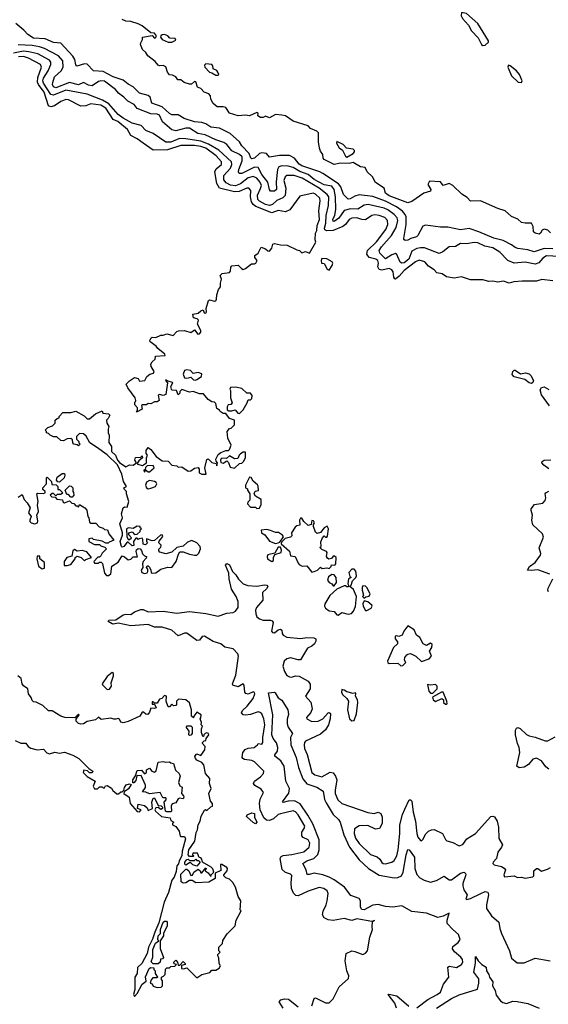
# Model space of a CAD drawing. Extents: x 2029662 to 2246637, y 225654 to 401419.
# Tile 196 of 256: x 2115315 to 2119550, y 314607 to 322494. Entities that reach past the tile are written whole.
import ezdxf

# ---------------------------------------------------------------- set-up
doc = ezdxf.new("R2010")
doc.units = 0

msp = doc.modelspace()

# ---------------------------------------------------------------- linework, layer by layer
at = {"layer": '0CON20XD'}
for points in [[(2119025, 322286.9), (2119045, 322290), (2119070, 322315), (2119071.2, 322325), (2118984.2, 322465), (2118895, 322543.8), (2118855, 322552.5), (2118852.7, 322525), (2118861.5, 322505), (2118910.3, 322450.3), (2118935, 322404.4), (2118988.4, 322348.4), (2119015.5, 322295), (2119025, 322286.9)], [(2117742.3, 321262.3), (2117720.6, 321275), (2117575, 321322.6), (2117555, 321337.5), (2117516.1, 321386.1), (2117475, 321405.8), (2117395, 321406.2), (2117315, 321393.1), (2117292, 321422), (2117255, 321428.3), (2117235, 321421.4), (2117195, 321385.9), (2117175, 321379.6), (2117165.3, 321385.3), (2117153.1, 321423.1), (2117094.2, 321485), (2117075, 321515.3), (2117001.9, 321581.9), (2116915, 321626.2), (2116845, 321632.2), (2116805, 321659.4), (2116775, 321669.5), (2116715, 321675.3), (2116632.1, 321702.1), (2116585, 321733.1), (2116535, 321732.9), (2116515, 321743.3), (2116455, 321795.7), (2116374.8, 321824.8), (2116359.2, 321875), (2116345, 321888.2), (2116275, 321905.6), (2116225, 321957.5), (2116185, 321976.9), (2116145, 322010), (2116065, 322036.4), (2115985, 322078.4), (2115905, 322085.6), (2115855, 322138.6), (2115835, 322141.4), (2115772.3, 322122.3), (2115765, 322132.5), (2115756.6, 322175), (2115741.1, 322201.1), (2115645.3, 322305.3), (2115585, 322311.3), (2115520, 322340), (2115425, 322345.8), (2115379.1, 322375), (2115349.2, 322409.2), (2115282.9, 322465)], [(2119566.6, 320786.6), (2119545, 320808.4), (2119515, 320817.2), (2119500.8, 320809.2), (2119487.1, 320785), (2119475, 320777.3), (2119443.4, 320783.4), (2119431.1, 320795), (2119428.8, 320838.8), (2119415, 320865.6), (2119363.5, 320863.5), (2119335, 320870), (2119305, 320895.5), (2119255, 320916.7), (2119205, 320963.1), (2119145, 320980.6), (2119005, 321043.5), (2118925, 321040.8), (2118900.2, 321070.2), (2118855.5, 321095.5), (2118784.2, 321165), (2118755, 321183.1), (2118707, 321167), (2118685, 321196), (2118598, 321202), (2118584.4, 321175), (2118608.8, 321135), (2118605, 321120), (2118552.5, 321105), (2118455, 321038.5), (2118425, 321027.8), (2118275, 321082.8), (2118246.4, 321105), (2118233.5, 321143.5), (2118165, 321190), (2118142, 321235), (2118098.8, 321275), (2118081.2, 321311.2), (2118045, 321316), (2117985, 321350), (2117953.6, 321343.6), (2117885, 321345.6), (2117835, 321333.1), (2117753.8, 321375), (2117746, 321385), (2117743.6, 321413.6), (2117725, 321440), (2117717.1, 321465), (2117709.2, 321515), (2117707.7, 321587.7), (2117695, 321602), (2117645, 321623.8), (2117625, 321643.8), (2117505, 321681.9), (2117445, 321723.8), (2117415, 321729.2), (2117365, 321733.8), (2117315, 321708.8), (2117285, 321721.2), (2117265, 321711.2), (2117245, 321712), (2117223.6, 321723.6), (2117226.2, 321745), (2117215, 321750), (2117155, 321723.3), (2117125, 321730), (2117065, 321723.3), (2116995, 321746.7), (2116965, 321790), (2116945, 321796.2), (2116896.4, 321796.4), (2116865, 321822.5), (2116847.3, 321857.3), (2116842.5, 321885), (2116829.3, 321899.3), (2116792.5, 321915), (2116765, 321943.3), (2116740, 321955), (2116725, 321997.5), (2116715, 322000), (2116691.7, 321978.3), (2116675, 321978.8), (2116632.3, 321992.3), (2116605, 322012.5), (2116583, 322013), (2116565, 322037.5), (2116540, 322050), (2116515, 322053.8), (2116499.2, 322075), (2116485.7, 322115.7), (2116465, 322126.7), (2116435, 322124), (2116425, 322130), (2116399.7, 322159.7), (2116342.5, 322205), (2116325, 322232.5), (2116297.5, 322255), (2116283.3, 322295), (2116285, 322310), (2116300, 322335), (2116297.5, 322355), (2116375, 322367.5), (2116395, 322347.5), (2116406.4, 322353.6), (2116410, 322365), (2116395.8, 322385.8), (2116365, 322390), (2116296.2, 322445), (2116265, 322460), (2116205, 322478.8), (2116165, 322483.3), (2116135, 322496.2)], [(2116535, 322313.3), (2116565, 322330), (2116560, 322345), (2116517.5, 322347.5), (2116502.5, 322365), (2116475, 322376), (2116455, 322373.3), (2116446.7, 322365), (2116442.5, 322355), (2116457.5, 322335), (2116505, 322313.3), (2116535, 322313.3)], [(2119685, 320594.1), (2119535, 320603), (2119506.5, 320585), (2119474.3, 320545.7), (2119445, 320535.6), (2119365, 320552.3), (2119274.8, 320544.8), (2119225, 320564.6), (2119162.2, 320632.2), (2119105, 320666), (2119041.3, 320681.3), (2118985, 320706.1), (2118955, 320710.6), (2118895, 320699.7), (2118845, 320701.7), (2118805, 320678), (2118755, 320675.3), (2118704.4, 320635.6), (2118675, 320622.1), (2118556.9, 320666.9), (2118525, 320668.1), (2118495, 320661.3), (2118455, 320640.4), (2118432.4, 320575), (2118395, 320546.7), (2118375, 320544.8), (2118363, 320553), (2118335, 320614.6), (2118325, 320620.3), (2118295, 320611.5), (2118245, 320579.7), (2118200.4, 320625), (2118195.6, 320645), (2118213.2, 320675), (2118293.9, 320765), (2118330.5, 320829.5), (2118345.1, 320885.1), (2118338.1, 320908.1), (2118315, 320934.4), (2118265, 320970.5), (2118235, 320984.2), (2118105.7, 321014.3), (2118075, 321007.5), (2118025, 320977.5), (2117965, 320980.2), (2117915, 320965.3), (2117871.9, 320905), (2117835, 320878), (2117825, 320881.4), (2117824.4, 320895), (2117840.5, 320929.5), (2117848.6, 320975), (2117844.3, 321075), (2117834.9, 321134.9), (2117815, 321160.5), (2117755, 321172.4), (2117672.8, 321215), (2117625, 321254.6), (2117558.2, 321278.2), (2117505, 321309.4), (2117465, 321320.8), (2117415, 321322.5), (2117391.1, 321315), (2117380.8, 321295), (2117369, 321195), (2117372.7, 321135), (2117355, 321120.3), (2117325, 321120), (2117315.3, 321135.3), (2117302, 321192), (2117255.5, 321255), (2117225, 321309.3), (2117195, 321312), (2117095, 321263.5), (2117073.5, 321263.5), (2117067.8, 321275), (2117069.4, 321295), (2117098.4, 321365), (2117096.2, 321395), (2117075, 321413.2), (2117015, 321443.9), (2116974.7, 321494.7), (2116951.1, 321511.1), (2116885, 321532.7), (2116801.9, 321571.9), (2116741.7, 321581.7), (2116675.4, 321625.4), (2116645, 321624.3), (2116565, 321604.4), (2116535, 321611.7), (2116460, 321675), (2116435, 321728.4), (2116415, 321737), (2116365, 321740.7), (2116255, 321782.9), (2116232.5, 321815), (2116181.8, 321841.8), (2116150.4, 321875), (2116105.2, 321905.2), (2116083.8, 321935), (2115995, 322001.9), (2115965, 322005.6), (2115945, 322000), (2115895, 321963.4), (2115865, 321969.5), (2115825, 321992.3), (2115785, 321973.3), (2115715, 321990.4), (2115605, 321948.6), (2115585, 321956.1), (2115577.7, 321975), (2115579.2, 321990.8), (2115594.6, 322035.4), (2115647.4, 322085), (2115663.7, 322115), (2115660, 322165), (2115625, 322205.2), (2115514.4, 322264.4), (2115475, 322278.2), (2115415, 322288), (2115304.1, 322294.1)], [(2117245, 321142.4), (2117251.1, 321165), (2117239.9, 321195), (2117215, 321223.6), (2117185, 321237.6), (2117145, 321228.3), (2117085, 321178.6), (2117045, 321163.9), (2117005, 321167.7), (2116967.7, 321187.7), (2116950.5, 321210.5), (2116949.8, 321245), (2117003, 321305), (2117013.8, 321335), (2117012.2, 321355), (2116909.1, 321449.1), (2116827.6, 321497.6), (2116765, 321520), (2116645, 321541.3), (2116595, 321541.5), (2116525, 321512.7), (2116485, 321514.2), (2116385, 321583.8), (2116326, 321606), (2116287, 321647), (2116215, 321666.2), (2116145, 321706.7), (2116105, 321735.2), (2116067.3, 321777.3), (2116029.9, 321819.9), (2115979.6, 321849.6), (2115855, 321896.5), (2115685, 321929.3), (2115585, 321889.8), (2115565, 321894.8), (2115505.8, 321985), (2115500.3, 322005), (2115505, 322026.7), (2115542.1, 322085), (2115563.8, 322135), (2115564.8, 322155), (2115555, 322169.2), (2115460.2, 322220.2), (2115388, 322238), (2115345, 322241.8), (2115265, 322224.9)], [(2116407.5, 318995), (2116455, 318961.2), (2116505, 318957.5), (2116535, 318926.7), (2116575, 318920), (2116585, 318910), (2116615, 318911.2), (2116665, 318878.8), (2116685, 318880), (2116715, 318902.5), (2116745, 318907.5), (2116752.5, 318895), (2116753.6, 318863.6), (2116773.9, 318853.9), (2116810, 318855), (2116797.5, 318905), (2116815, 318972.5), (2116825, 318977.5), (2116855, 318946.7), (2116888.3, 318938.3), (2116895, 318920), (2116900, 318945), (2116888.3, 318958.3), (2116887.5, 318975), (2116905, 319010), (2116925, 319027.5), (2116965, 319042.5), (2116987, 319043), (2116995, 319050), (2117010, 319085), (2116983, 319143), (2116977.5, 319195), (2116995, 319220), (2117008.3, 319221.7), (2117035, 319250), (2117036.7, 319285), (2116995, 319300), (2116965, 319340), (2116945, 319340), (2116920, 319355), (2116916.4, 319366.4), (2116895, 319380), (2116885, 319420), (2116875, 319430), (2116853, 319433), (2116825, 319452.5), (2116788.3, 319498.3), (2116755, 319497.5), (2116705, 319516.7), (2116675, 319510), (2116615, 319532.5), (2116597.5, 319515), (2116597, 319503), (2116585, 319490), (2116570, 319525), (2116535, 319527.5), (2116530, 319535), (2116526.7, 319555), (2116542.5, 319585), (2116539.3, 319589.3), (2116505, 319597.5), (2116485, 319610), (2116483, 319603), (2116500, 319585), (2116485, 319492.5), (2116463.6, 319483.6), (2116435, 319492.5), (2116425, 319487.5), (2116432.5, 319445), (2116415, 319432.5), (2116395, 319432.5), (2116365, 319417.5), (2116345, 319420), (2116331.7, 319408.3), (2116298.3, 319408.3), (2116290, 319405), (2116296.4, 319373.6), (2116250, 319350), (2116260, 319365), (2116260, 319385), (2116238.3, 319408.3), (2116237.5, 319425), (2116246.2, 319445), (2116241.2, 319465), (2116181.2, 319545), (2116167.5, 319575), (2116195, 319602.5), (2116235, 319627.5), (2116265, 319620), (2116275, 319600), (2116316.7, 319603.3), (2116333.6, 319636.4), (2116356.4, 319653.6), (2116386.7, 319663.3), (2116392.5, 319675), (2116368.8, 319715), (2116366.4, 319733.6), (2116375, 319752.5), (2116400, 319775), (2116401.7, 319798.3), (2116480, 319805), (2116477.5, 319815), (2116420.7, 319860.7), (2116409.3, 319879.3), (2116360, 319915), (2116357.5, 319925), (2116367.5, 319945), (2116375, 319952.5), (2116405, 319947.5), (2116445, 319967.5), (2116465, 319966.7), (2116495, 319978.8), (2116545, 319964), (2116575, 319996.7), (2116588.3, 320001.7), (2116636.1, 320003.9), (2116685, 319988.8), (2116715, 320010), (2116742.5, 319975), (2116755, 319977.5), (2116765, 319990), (2116766.7, 320005), (2116740, 320055), (2116748, 320088), (2116737.7, 320097.7), (2116707.5, 320105), (2116702.5, 320135), (2116745, 320142.5), (2116765, 320162.5), (2116785, 320170), (2116792.5, 320145), (2116805, 320142.5), (2116812.5, 320155), (2116808.3, 320181.7), (2116826.4, 320243.6), (2116835, 320250), (2116875, 320238.8), (2116885, 320241.2), (2116892, 320255), (2116895, 320290), (2116906.4, 320333.6), (2116922.5, 320355), (2116923.3, 320385), (2116932.5, 320415), (2116920, 320445), (2116937.5, 320462.5), (2116995, 320470), (2117005, 320480), (2117007, 320513), (2117015, 320522.5), (2117065, 320527.5), (2117090.5, 320500.5), (2117105, 320493.3), (2117125, 320502), (2117171.7, 320538.3), (2117195, 320537.5), (2117207.5, 320545), (2117216.7, 320565), (2117199.3, 320589.3), (2117197.5, 320605), (2117226, 320624), (2117248.3, 320671.7), (2117285, 320660), (2117301.7, 320641.7), (2117315, 320640), (2117336.1, 320663.9), (2117343.9, 320696.1), (2117355, 320702.5), (2117405, 320690), (2117457, 320687), (2117535, 320650), (2117555.9, 320645.9), (2117575, 320627.5), (2117605, 320636.2), (2117636.4, 320623.6), (2117686.7, 320713.3), (2117681.2, 320731.2), (2117684.2, 320785), (2117694.4, 320805.6), (2117697.5, 320845), (2117716.3, 320895), (2117711.9, 320961.9), (2117722.2, 321042.2), (2117719.7, 321065), (2117685, 321096.4), (2117665, 321103.8), (2117558.9, 321081.1), (2117477.7, 320972.3), (2117445, 320956.5), (2117385, 320964.7), (2117335, 320947.9), (2117207.9, 320997.9), (2117185.1, 321015.1), (2117171.7, 321035), (2117163, 321075), (2117166.2, 321125), (2117151.2, 321145), (2117135, 321144.7), (2117072, 321118), (2117035.2, 321114.8), (2116915, 321145.8), (2116893.5, 321183.5), (2116879.5, 321275), (2116890, 321300), (2116931.1, 321335), (2116931.8, 321355), (2116889.2, 321405), (2116805, 321465.6), (2116765, 321479.8), (2116715, 321486.7), (2116605, 321485.4), (2116497.9, 321452.1), (2116385, 321449.6), (2116304, 321506), (2116255, 321541.1), (2116205.9, 321565.9), (2116179.7, 321615), (2116100, 321680), (2116064.3, 321694.3), (2116005, 321784.5), (2115965, 321808.7), (2115885, 321820), (2115845, 321803.6), (2115805, 321801.7), (2115705, 321852.4), (2115685, 321855.3), (2115645, 321839.5), (2115595, 321803.9), (2115565, 321796.1), (2115545, 321803.1), (2115509.9, 321915), (2115465.1, 321975), (2115457.6, 321995), (2115459.6, 322030.4), (2115489, 322115), (2115481.8, 322135), (2115385, 322186.3), (2115345, 322198.7), (2115306.1, 322196.1)], [(2116905, 322050), (2116910, 322055), (2116903.3, 322075), (2116895, 322086.7), (2116865, 322100), (2116862.5, 322125), (2116855, 322136.7), (2116805, 322140), (2116795, 322130), (2116797.5, 322115), (2116835, 322073.8), (2116855, 322070), (2116885, 322050), (2116905, 322050)], [(2119335, 321992), (2119341.2, 322005), (2119318, 322055), (2119295.6, 322085), (2119245, 322125.7), (2119230.9, 322129.1), (2119225.7, 322115), (2119255, 322044.2), (2119308.8, 321995), (2119335, 321992)], [(2117935, 321392.5), (2117985, 321422.5), (2117996.7, 321435), (2117996.1, 321446.1), (2117985, 321456.2), (2117934, 321464), (2117907.5, 321495), (2117855, 321517.5), (2117854, 321505), (2117875, 321467.5), (2117900, 321450), (2117925, 321400), (2117935, 321392.5)], [(2119585, 320659.9), (2119515, 320661.5), (2119435, 320633.6), (2119385, 320651.3), (2119305, 320661.8), (2119285, 320668.2), (2119255, 320690.8), (2119186.8, 320726.8), (2119114.3, 320744.3), (2118994, 320794), (2118915, 320822.8), (2118845, 320812.2), (2118745, 320831.4), (2118685, 320832.5), (2118565, 320849.2), (2118545, 320840.6), (2118505, 320765.8), (2118492.9, 320755), (2118447.9, 320742.1), (2118425, 320727.9), (2118403.3, 320725), (2118392.9, 320732.9), (2118392, 320742), (2118409.6, 320855), (2118409.8, 320915), (2118403.3, 320935), (2118381.3, 320961.3), (2118333.2, 320995), (2118245, 321041.2), (2118145, 321077), (2118035, 321090.2), (2117999.2, 321080.8), (2117961, 321059), (2117945, 321057.6), (2117908.7, 321095), (2117887.9, 321155), (2117869.8, 321179.8), (2117742.3, 321262.3)], [(2119585, 320402.1), (2119496.7, 320413.3), (2119455, 320400), (2119340.9, 320399.1), (2119273.9, 320393.9), (2119235, 320384.2), (2119190.5, 320400.5), (2119145, 320391.1), (2119105, 320398.9), (2119073.1, 320396.9), (2119025, 320410.5), (2118925, 320410), (2118855, 320435.6), (2118795, 320422.9), (2118735, 320435.7), (2118698.3, 320458.3), (2118657, 320467), (2118635, 320490.8), (2118589.8, 320519.8), (2118561.1, 320555), (2118515, 320567.8), (2118485, 320554.8), (2118395.9, 320484.1), (2118355, 320439), (2118325, 320417.1), (2118319.4, 320419.4), (2118311.9, 320431.9), (2118306, 320475), (2118295, 320490.8), (2118275, 320500.4), (2118215, 320488), (2118195, 320493.9), (2118185.1, 320515), (2118189.1, 320545), (2118182.9, 320565), (2118168.9, 320575), (2118115, 320590.7), (2118094.8, 320615), (2118102.2, 320645), (2118173.8, 320715), (2118247.2, 320815), (2118264.8, 320855), (2118260.4, 320885), (2118239.3, 320909.3), (2118195, 320926.7), (2118159.5, 320930.5), (2118135, 320924.7), (2118085, 320891.4), (2118055, 320893), (2118015, 320906.5), (2117975, 320905.6), (2117954.7, 320895), (2117924.7, 320855), (2117903.1, 320836.9), (2117825, 320805.7), (2117775, 320802.6), (2117760.2, 320810.2), (2117756.5, 320825), (2117768.4, 320865), (2117771, 320925), (2117789, 321005), (2117791.1, 321075), (2117778, 321095), (2117713, 321145), (2117577.8, 321225), (2117515, 321246), (2117455, 321245.4), (2117441.8, 321235), (2117430.9, 321205), (2117447.3, 321145), (2117442.3, 321085), (2117423.7, 321066.3), (2117374.9, 321045.1), (2117340.8, 321015), (2117315, 321006.5), (2117285, 321013.6), (2117235, 321041), (2117221.9, 321055), (2117220.8, 321089.2), (2117245, 321142.4)], [(2117795, 320488.8), (2117818, 320525), (2117823.3, 320545), (2117818.8, 320555), (2117775, 320577.5), (2117735, 320582.5), (2117728.8, 320565), (2117733.3, 320545), (2117755, 320540), (2117778.8, 320495), (2117795, 320488.8)], [(2116723.6, 319606.4), (2116735, 319612.5), (2116772.5, 319635), (2116775, 319656.7), (2116745, 319668.8), (2116705, 319660), (2116682.9, 319682.9), (2116655, 319690.8), (2116636, 319684), (2116623.8, 319655), (2116635, 319626.7), (2116655, 319622), (2116685, 319630), (2116708.3, 319608.3), (2116723.6, 319606.4)], [(2119415, 319580.5), (2119395, 319584.5), (2119362.2, 319612.2), (2119275, 319632.5), (2119260.8, 319650.8), (2119265, 319677.1), (2119275, 319687.5), (2119285, 319687.8), (2119326.2, 319656.2), (2119365.7, 319664.3), (2119397.1, 319657.1), (2119410, 319645), (2119430, 319605), (2119425, 319587.5), (2119415, 319580.5)], [(2117075, 319340), (2117105, 319370), (2117137.5, 319425), (2117145, 319450), (2117165, 319450), (2117175, 319460), (2117177.5, 319485), (2117165, 319502.5), (2117135, 319502.5), (2117095, 319541.2), (2117045, 319550), (2117003, 319547), (2116997.5, 319535), (2117002.5, 319525), (2117002.5, 319465), (2117016.7, 319425), (2117007, 319413), (2116985, 319410), (2116977, 319393), (2116978.3, 319368.3), (2116990.7, 319360.7), (2117015, 319360), (2117040, 319370), (2117061.7, 319341.7), (2117075, 319340)], [(2119560.2, 319400.2), (2119495, 319489.1), (2119485, 319528.8), (2119495, 319547.7), (2119515, 319553.8), (2119555, 319530.8)], [(2115301.7, 318668.3), (2115335, 318690), (2115350, 318650), (2115376, 318625), (2115400, 318585), (2115386.7, 318545), (2115407.5, 318515), (2115397.5, 318485), (2115397.5, 318475), (2115407.5, 318465), (2115435, 318455.7), (2115457.5, 318465), (2115460.5, 318480.5), (2115453.3, 318525), (2115466.7, 318555), (2115458.8, 318605), (2115464, 318635), (2115453.3, 318696.7), (2115458.3, 318701.7), (2115505, 318700), (2115520, 318705), (2115520, 318715), (2115501.7, 318731.7), (2115500, 318745), (2115530, 318775), (2115530, 318825), (2115535, 318830), (2115570, 318795), (2115571.7, 318771.7), (2115608.3, 318768.3), (2115620, 318755), (2115621.7, 318731.7), (2115635, 318730), (2115660, 318705), (2115645, 318690), (2115615, 318690), (2115605, 318680), (2115585, 318700), (2115575, 318700), (2115560, 318685), (2115573, 318673), (2115598.3, 318668.3), (2115613, 318653), (2115658.3, 318648.3), (2115661.7, 318631.7), (2115673, 318623), (2115715, 318640), (2115731.7, 318621.7), (2115748.3, 318618.3), (2115765, 318600), (2115775, 318600), (2115785, 318590), (2115795, 318610), (2115837.5, 318585), (2115852.5, 318565), (2115860, 318515), (2115870, 318505), (2115875, 318470), (2115885, 318460), (2115925, 318460), (2115951.7, 318431.7), (2115985, 318420), (2115995, 318410), (2116018.3, 318408.3), (2116030, 318375), (2116070, 318325), (2116031.7, 318308.3), (2116025, 318300), (2116005, 318300), (2115975, 318317.5), (2115905, 318330), (2115895, 318340), (2115870, 318335), (2115870, 318315), (2115915, 318290), (2115955, 318290), (2115965, 318280), (2115998.3, 318268.3), (2116010, 318255), (2115975, 318220), (2115965, 318200), (2115955, 318190), (2115941.7, 318188.3), (2115910, 318155), (2115915, 318140), (2115945, 318140), (2115955, 318150), (2115968.3, 318148.3), (2115977, 318137), (2115995, 318060), (2116010.7, 318040.7), (2116027.7, 318042.3), (2116045.8, 318054.2), (2116053, 318117), (2116105, 318150), (2116135, 318200), (2116155, 318192.5), (2116185, 318167.5), (2116205, 318173.3), (2116225, 318192.5), (2116258.3, 318191.7), (2116247.5, 318235), (2116251.7, 318248.3), (2116265, 318257.5), (2116280, 318255), (2116291.7, 318241.7), (2116300, 318215), (2116315, 318200), (2116330, 318195), (2116328.3, 318181.7), (2116303.3, 318155), (2116298.8, 318135), (2116302.5, 318105), (2116287.5, 318085), (2116292.5, 318065), (2116315, 318057.5), (2116335, 318062.5), (2116342.5, 318075), (2116341.7, 318091.7), (2116330, 318105), (2116335, 318120), (2116345, 318120), (2116355, 318110), (2116366.7, 318085), (2116367.5, 318065), (2116375, 318060), (2116405.6, 318064.4), (2116445, 318092), (2116502.3, 318107.7), (2116535, 318106.7), (2116567.5, 318155), (2116586.1, 318213.9), (2116598.3, 318231.7), (2116625, 318232.5), (2116675, 318212.5), (2116715.9, 318204.1), (2116735, 318206.2), (2116749.4, 318220.6), (2116764.3, 318255), (2116761.9, 318275), (2116733.8, 318305), (2116695, 318322.5), (2116660, 318310), (2116625, 318276.7), (2116572.5, 318265), (2116535, 318230), (2116485, 318216.7), (2116438.3, 318228.3), (2116428.3, 318238.3), (2116428.3, 318251.7), (2116445, 318270), (2116447.5, 318285), (2116430, 318305), (2116433, 318317), (2116462.5, 318355), (2116455, 318367.5), (2116442.5, 318365), (2116395, 318322.5), (2116375, 318320), (2116330, 318335), (2116330, 318315), (2116340, 318305), (2116321.7, 318288.3), (2116303, 318293), (2116301.7, 318331.7), (2116295, 318340), (2116273, 318337), (2116265, 318330), (2116255, 318340), (2116245, 318340), (2116227.5, 318315), (2116228.3, 318281.7), (2116215, 318280), (2116185, 318310), (2116175, 318310), (2116150, 318275), (2116135, 318270), (2116130, 318275), (2116120, 318315), (2116137.5, 318365), (2116137.5, 318385), (2116116.7, 318455), (2116138.8, 318505), (2116131.2, 318535), (2116143.3, 318585), (2116155, 318592.5), (2116175, 318590), (2116190, 318635), (2116170, 318695), (2116170, 318715), (2116155, 318730), (2116150, 318745), (2116170, 318755), (2116146.7, 318795), (2116134.1, 318854.1), (2116098.8, 318928.8), (2116015, 319008.8), (2115929.2, 319069.2), (2115877.5, 319105), (2115848.3, 319158.3), (2115825, 319177.5), (2115795, 319180), (2115770, 319155), (2115770, 319135), (2115790, 319115), (2115790, 319105), (2115800, 319095), (2115785, 319080), (2115775, 319090), (2115750, 319095), (2115740, 319105), (2115738.3, 319128.3), (2115725, 319140), (2115695, 319137.5), (2115665, 319120), (2115645, 319122.5), (2115611.7, 319151.7), (2115585, 319152.5), (2115560, 319165), (2115545, 319180), (2115530, 319185), (2115530, 319195), (2115520, 319205), (2115541.7, 319228.3), (2115578.3, 319241.7), (2115598.3, 319261.7), (2115600, 319285), (2115615, 319300), (2115630, 319305), (2115630, 319315), (2115661.2, 319348.8), (2115725, 319348.8), (2115765, 319357.5), (2115830.7, 319320.7), (2115855, 319297.5), (2115875, 319297.5), (2115921.7, 319338.3), (2115975, 319360), (2115981.7, 319341.7), (2116027, 319337), (2116036.4, 319326.4), (2116025, 319300), (2116010, 319285), (2116013, 319263), (2116030, 319235), (2116022.5, 319215), (2116023.6, 319183.6), (2116032.5, 319165), (2116028.3, 319108.3), (2116050, 319075), (2116050, 319035), (2116082.5, 319005), (2116098.8, 318965), (2116115, 318946.2), (2116165, 318912.5), (2116195, 318927.5), (2116225, 318926.2), (2116250, 318945), (2116237.5, 318965), (2116243.6, 318986.4), (2116285, 318990), (2116295, 319000), (2116300, 318985), (2116270.7, 318959.3), (2116260, 318945), (2116260, 318935), (2116297.5, 318922.5), (2116330, 318945), (2116330, 318985), (2116337.5, 319005), (2116328.3, 319018.3), (2116327, 319043), (2116345, 319067.5), (2116365, 319052.5), (2116407.5, 318995)], [(2117035, 318902.5), (2117075, 318940), (2117095, 318942.5), (2117107.5, 318955), (2117123.3, 318985), (2117125, 319030), (2117105, 319030), (2117083.6, 319016.4), (2117073.3, 319006.7), (2117061.7, 318978.3), (2117035, 318977.5), (2116995, 319000), (2116971.7, 318978.3), (2116935, 318982.5), (2116927.5, 318975), (2116922.5, 318965), (2116927, 318947), (2116945, 318942.5), (2116975, 318960), (2116987.7, 318947.7), (2117000.7, 318910.7), (2117035, 318902.5)], [(2119555, 318897.1), (2119513.1, 318925), (2119498.2, 318945), (2119499.1, 318955), (2119515, 318967.1), (2119571, 318969)], [(2116311.7, 318871.7), (2116320, 318875), (2116320, 318890), (2116343, 318873), (2116355, 318872.5), (2116392.5, 318905), (2116385, 318922.5), (2116335, 318920), (2116321.7, 318908.3), (2116320, 318890), (2116310, 318885), (2116311.7, 318871.7)], [(2115635, 318790), (2115621.7, 318791.7), (2115610, 318805), (2115615, 318830), (2115655, 318860), (2115675, 318860), (2115677.5, 318845), (2115670, 318825), (2115635, 318790)], [(2117215, 318577.5), (2117235, 318582.5), (2117248.3, 318611.7), (2117249.5, 318649.5), (2117205, 318676.7), (2117192.5, 318695), (2117201.7, 318718.3), (2117228.3, 318721.7), (2117226.4, 318756.4), (2117219.3, 318769.3), (2117185, 318797.5), (2117168.3, 318828.3), (2117155, 318830), (2117123.3, 318765), (2117123, 318743), (2117140, 318735), (2117140, 318725), (2117157.5, 318695), (2117157.5, 318645), (2117141.7, 318628.3), (2117140, 318615), (2117165, 318590), (2117205, 318590), (2117215, 318577.5)], [(2115735, 318670), (2115725, 318670), (2115705, 318690), (2115691.7, 318691.7), (2115680, 318725), (2115715, 318760), (2115728.3, 318758.3), (2115740, 318745), (2115740, 318715), (2115747, 318707), (2115750, 318685), (2115735, 318670)], [(2116345, 318736), (2116365, 318740.8), (2116402, 318755), (2116413.1, 318775), (2116407.7, 318787.7), (2116395.5, 318795.5), (2116355, 318803.8), (2116330, 318790), (2116322.5, 318765), (2116332, 318745), (2116345, 318736)], [(2119562.2, 318052.2), (2119465, 318087.7), (2119411.1, 318081.1), (2119383.8, 318085), (2119399.2, 318115), (2119445, 318146.5), (2119486.7, 318205), (2119488.3, 318218.3), (2119475.6, 318264.4), (2119510.9, 318349.1), (2119501.9, 318375), (2119425, 318447.5), (2119418, 318485), (2119423.8, 318525), (2119411.7, 318561.7), (2119413.3, 318575), (2119439.3, 318610.7), (2119505, 318622.5), (2119525, 318642.5), (2119530, 318665), (2119523.8, 318695), (2119528.8, 318705), (2119553.4, 318716.6)], [(2117655, 318070), (2117675, 318073.3), (2117700, 318085), (2117725, 318110), (2117738.3, 318098.3), (2117775, 318102.5), (2117795, 318097.5), (2117810, 318115), (2117811.7, 318128.3), (2117840, 318125), (2117847.5, 318135), (2117850, 318185), (2117837, 318197), (2117825, 318197.5), (2117811.7, 318178.3), (2117792.5, 318172.5), (2117780, 318180), (2117773.3, 318193.3), (2117777.5, 318225), (2117773, 318233), (2117735, 318250), (2117720, 318265), (2117730, 318275), (2117728.3, 318311.7), (2117740, 318345), (2117755, 318360), (2117765, 318350), (2117775, 318350), (2117781.7, 318358.3), (2117788.8, 318415), (2117778.3, 318438.3), (2117755, 318423.3), (2117723.6, 318386.4), (2117698.3, 318378.3), (2117685, 318390), (2117667.5, 318435), (2117668.3, 318451.7), (2117676.7, 318465), (2117669.3, 318479.3), (2117655, 318482.5), (2117649.3, 318450.7), (2117625, 318442.5), (2117590, 318475), (2117575, 318500), (2117565, 318500), (2117557.5, 318485), (2117560, 318445), (2117535, 318440), (2117520.7, 318429.3), (2117492.5, 318385), (2117495, 318360), (2117485, 318350), (2117441.7, 318338.3), (2117411.7, 318308.3), (2117410, 318295), (2117476.1, 318236.1), (2117485, 318200), (2117523, 318193), (2117545, 318140), (2117555, 318130), (2117577.5, 318117.5), (2117615, 318120), (2117655, 318070)], [(2116195, 318330), (2116210, 318345), (2116188.3, 318368.3), (2116190, 318385), (2116215, 318392.5), (2116235, 318370), (2116256.7, 318373.3), (2116280, 318395), (2116280, 318405), (2116290, 318415), (2116280, 318425), (2116280, 318435), (2116255, 318437.5), (2116225, 318417.5), (2116187, 318423), (2116170, 318415), (2116172.5, 318355), (2116185, 318330), (2116195, 318330)], [(2117365, 318297.5), (2117385, 318302.5), (2117400, 318310), (2117428.3, 318351.7), (2117420, 318365), (2117387, 318387), (2117365, 318387.5), (2117325, 318403.3), (2117295, 318410), (2117250, 318405), (2117252.5, 318385), (2117277.7, 318367.7), (2117315.9, 318315.9), (2117365, 318297.5)], [(2117335, 318153.8), (2117347, 318163), (2117347.5, 318185), (2117360, 318210), (2117410, 318225), (2117412.5, 318245), (2117405, 318270), (2117385, 318270), (2117358.3, 318221.7), (2117303, 318207), (2117296.7, 318195), (2117300, 318175), (2117335, 318153.8)], [(2115495, 318096.7), (2115515, 318100), (2115513.3, 318145), (2115477.5, 318175), (2115476, 318196), (2115455, 318196.2), (2115451.2, 318175), (2115465.9, 318115.9), (2115495, 318096.7)], [(2115671.7, 318121.7), (2115695, 318122.5), (2115725, 318130), (2115760, 318175), (2115760, 318185), (2115775, 318197.5), (2115807, 318187), (2115835, 318160), (2115845, 318170), (2115890, 318185), (2115851.7, 318231.7), (2115815, 318242.5), (2115775, 318237.5), (2115755, 318250), (2115740.5, 318239.5), (2115733, 318197), (2115693, 318187), (2115670, 318155), (2115671.7, 318121.7)], [(2117655.6, 314595), (2117675, 314652.5), (2117685, 314660), (2117765, 314620), (2117795, 314618), (2117825, 314652), (2117873.9, 314746.1), (2117948.8, 314815), (2117951.2, 314835), (2117934.3, 314874.3), (2117922.5, 314955), (2117931.2, 315015), (2117975, 315034), (2118000.5, 315030.5), (2118063, 315007), (2118085, 315017.5), (2118100, 315035), (2118120, 315145), (2118142.5, 315205), (2118137.5, 315225), (2118140, 315270), (2118158.3, 315278.3), (2118135, 315270), (2118015, 315290.6), (2117975, 315277.5), (2117915, 315294.3), (2117825, 315277.9), (2117785, 315283.8), (2117755, 315298.9), (2117740.5, 315325), (2117745, 315353.8), (2117770.8, 315405), (2117778.9, 315435), (2117785.5, 315495), (2117779.1, 315515), (2117751.4, 315535), (2117715, 315541.5), (2117626, 315514), (2117545, 315475.3), (2117527.5, 315477.5), (2117508, 315498), (2117492.5, 315535), (2117489.4, 315580.6), (2117495, 315640), (2117485, 315650), (2117445, 315662.5), (2117418, 315688), (2117400.7, 315775), (2117408.5, 315791.5), (2117425, 315799.4), (2117495.9, 315805.9), (2117590.8, 315829.2), (2117632.8, 315865), (2117638.5, 315898.5), (2117626.5, 315925), (2117585, 315943.3), (2117575.4, 315955.4), (2117574.6, 315985), (2117594.1, 316015.9), (2117598.4, 316035), (2117546.6, 316125), (2117525, 316148.4), (2117505, 316157.1), (2117405, 316132.7), (2117385, 316126.9), (2117347.3, 316092.7), (2117315, 316078.8), (2117291.3, 316081.3), (2117270.6, 316100.6), (2117241.3, 316165), (2117235.5, 316215), (2117240.2, 316249.8), (2117268.6, 316305), (2117249.2, 316329.2), (2117198.7, 316358.7), (2117188.8, 316375), (2117196.2, 316395), (2117245, 316430.5), (2117267.5, 316455), (2117270, 316475), (2117195, 316550.5), (2117175, 316559), (2117117.1, 316567.1), (2117102, 316575), (2117097.1, 316585), (2117103.1, 316625), (2117120.9, 316649.1), (2117145, 316658.6), (2117192.5, 316665), (2117221.2, 316685), (2117225, 316697.5), (2117255, 316691.2), (2117263.8, 316705), (2117263.3, 316743.3), (2117278.4, 316845), (2117270.9, 316895), (2117254, 316934), (2117242, 316945), (2117225, 316949.2), (2117165, 316927.2), (2117122.8, 316922.8), (2117105, 316925.5), (2117092.2, 316942.2), (2117099.7, 316960.3), (2117138.2, 316995), (2117185, 317055.7), (2117197.7, 317095), (2117195, 317105.7), (2117185, 317110.6), (2117145, 317090.8), (2117125.6, 317095.6), (2117118.1, 317108.1), (2117112.3, 317162.3), (2117105, 317173.3), (2117065, 317148.8), (2117023, 317163), (2117020, 317175), (2117046.6, 317243.4), (2117068.4, 317395), (2117062.1, 317415), (2117024, 317455), (2116957.8, 317467.8), (2116925, 317495.5), (2116865, 317512.1), (2116795, 317555.3), (2116778, 317552), (2116755, 317524.6), (2116735, 317521.1), (2116655, 317581.3), (2116635, 317580.3), (2116585, 317557.7), (2116533.8, 317603.8), (2116455, 317626.9), (2116395, 317628.6), (2116345, 317650.2), (2116205, 317640), (2116105, 317660.6), (2116065, 317652.5), (2116056, 317656), (2116023.6, 317673.6), (2116030, 317685), (2116085, 317687.5), (2116145, 317726.2), (2116165, 317731.5), (2116205, 317729.2), (2116235, 317752.1), (2116285, 317770), (2116305, 317769.2), (2116345, 317751.5), (2116465, 317756.9), (2116575, 317740), (2116675, 317752.5), (2116805, 317737.2), (2116905, 317715.3), (2116975, 317741.1), (2117025.7, 317744.3), (2117044.8, 317755.2), (2117064.5, 317785), (2117063.8, 317835), (2117050, 317875), (2117012.2, 317932.2), (2116993, 318015), (2116989.4, 318059.4), (2116962.5, 318125), (2116975, 318138.2), (2116995, 318128.5), (2117020.7, 318075), (2117047, 318047), (2117068, 318012), (2117105.7, 317975.7), (2117141.4, 317961.4), (2117215, 317955.4), (2117277, 317967), (2117294.3, 317964.3), (2117302, 317955), (2117290.8, 317935), (2117260, 317905), (2117261.9, 317845), (2117211.8, 317785), (2117204.7, 317765), (2117205.4, 317735.4), (2117215, 317711.4), (2117235, 317694.5), (2117265, 317683.2), (2117324.5, 317684.5), (2117338.1, 317678.1), (2117344.5, 317664.5), (2117331.8, 317595), (2117340, 317585), (2117355, 317583.8), (2117385, 317607.5), (2117405, 317611.1), (2117415.6, 317605), (2117417.8, 317577.8), (2117425.3, 317565.3), (2117455, 317547.9), (2117565, 317538.2), (2117615.4, 317545.4), (2117671.4, 317541.4), (2117686.2, 317535), (2117687.5, 317515), (2117675.5, 317495), (2117655, 317476.7), (2117620.5, 317459.5), (2117565, 317366.7), (2117545, 317365.8), (2117485, 317381.4), (2117455, 317373.3), (2117434.2, 317355), (2117423.9, 317315), (2117435, 317272.5), (2117455, 317241.9), (2117475, 317230), (2117491.9, 317228.1), (2117525, 317237.5), (2117555, 317234.3), (2117624.7, 317194.7), (2117641.8, 317171.8), (2117643.1, 317135), (2117605.8, 317075), (2117646.1, 317026.1), (2117657.9, 316975), (2117646, 316945), (2117611.4, 316905), (2117615, 316892.5), (2117655, 316873.3), (2117705, 316874.2), (2117744.6, 316895), (2117785, 316941.2), (2117795, 316943.3), (2117805.3, 316935.3), (2117802.5, 316895), (2117789.1, 316845), (2117765.2, 316805), (2117725, 316772), (2117604.3, 316715.7), (2117595.6, 316705), (2117593.6, 316685), (2117597.5, 316655), (2117618.9, 316608.9), (2117654.5, 316465), (2117679.2, 316445), (2117735, 316429.1), (2117803.2, 316466.8), (2117825, 316460), (2117845, 316434.6), (2117856.5, 316405), (2117841.7, 316321.7)], [(2117865, 317724), (2117895, 317746.7), (2117945, 317732.5), (2117971.7, 317738.3), (2117990, 317755), (2118005.8, 317794.2), (2118013.3, 317875), (2117988.8, 317928.8), (2117960, 317955), (2117970, 317965), (2117981.7, 317998.3), (2118007.5, 318025), (2118011.7, 318038.3), (2118007, 318077), (2117995, 318092.5), (2117975, 318092.5), (2117952.5, 318065), (2117960, 318035), (2117970, 318025), (2117950, 318015), (2117942.5, 317975), (2117950, 317965), (2117948.3, 317951.7), (2117935, 317950), (2117925, 317960), (2117915, 317960), (2117856.4, 317933.6), (2117799.5, 317880.5), (2117759.2, 317815), (2117755.8, 317795), (2117765, 317780.8), (2117795, 317759.4), (2117834.3, 317754.3), (2117855, 317728), (2117865, 317724)], [(2117835, 317960), (2117852.5, 317985), (2117850, 318025), (2117835, 318047.5), (2117815, 318050), (2117789.5, 318030.5), (2117781.2, 318005), (2117795, 317986.7), (2117816.4, 317976.4), (2117825, 317960), (2117835, 317960)], [(2118075, 317860), (2118088.3, 317871.7), (2118115, 317877.5), (2118122.5, 317895), (2118095.9, 317945.9), (2118085, 317957.5), (2118065, 317960), (2118057.5, 317945), (2118057.5, 317925), (2118070, 317885), (2118060, 317875), (2118075, 317860)], [(2119550.3, 317910.3), (2119545.3, 317925), (2119548.6, 317941.4), (2119585.6, 318015)], [(2118095, 317762.5), (2118129.5, 317780.5), (2118138, 317795), (2118136.2, 317805), (2118105, 317830), (2118075, 317840), (2118063.9, 317816.1), (2118066, 317795), (2118085, 317762.5), (2118095, 317762.5)], [(2118368.3, 317318.3), (2118385, 317320), (2118407.5, 317345), (2118397.5, 317365), (2118400, 317385), (2118415, 317407.5), (2118425, 317412.5), (2118445, 317416.7), (2118487, 317397), (2118535, 317353.3), (2118595.9, 317374.1), (2118612.5, 317395), (2118597.5, 317435), (2118617.5, 317465), (2118618.3, 317488.3), (2118605, 317500), (2118575, 317482.5), (2118547.5, 317495), (2118520, 317545), (2118493.8, 317565), (2118475, 317607.5), (2118425, 317637.5), (2118392.7, 317597.3), (2118377.5, 317565), (2118353, 317553), (2118335, 317560), (2118323.9, 317556.1), (2118323.3, 317535), (2118341.7, 317511.7), (2118342.5, 317495), (2118310, 317465), (2118262.5, 317355), (2118265, 317343.8), (2118275, 317336.2), (2118345, 317340), (2118368.3, 317318.3)], [(2115279.3, 316719.3), (2115325, 316700), (2115365, 316700), (2115381.7, 316671.7), (2115405, 316657.5), (2115455, 316646.7), (2115505, 316650), (2115531.7, 316621.7), (2115555, 316612.5), (2115597, 316627), (2115635, 316620), (2115675, 316627.5), (2115741.7, 316601.7), (2115790, 316575), (2115870, 316495), (2115900, 316475), (2115895, 316460), (2115875, 316462.5), (2115857, 316477), (2115828.3, 316481.7), (2115822.5, 316465), (2115855, 316432.5), (2115920, 316395), (2115903.8, 316355), (2115915, 316333.3), (2115937, 316333), (2115955, 316350), (2115975, 316350), (2115985, 316340), (2115995, 316340), (2116001.7, 316358.3), (2116015, 316360), (2116049.3, 316339.3), (2116060.7, 316320.7), (2116093, 316293), (2116107, 316293), (2116125, 316310), (2116135, 316310), (2116148.3, 316321.7), (2116153.3, 316345), (2116167.5, 316365), (2116195, 316372.5), (2116208.3, 316368.3), (2116185.7, 316334.3), (2116151.7, 316308.3), (2116150, 316295), (2116192.5, 316265), (2116200, 316215), (2116255, 316152.5), (2116275, 316150), (2116287.5, 316165), (2116260, 316175), (2116265, 316210), (2116315, 316200), (2116335, 316180), (2116345, 316160), (2116380, 316175), (2116373.8, 316225), (2116383, 316257), (2116395, 316260), (2116425, 316200), (2116447, 316197), (2116460, 316185), (2116460, 316175), (2116445, 316167.5), (2116425, 316182.5), (2116405, 316180), (2116397.5, 316165), (2116403.3, 316155), (2116450.5, 316110.5), (2116520, 316100), (2116525, 316080), (2116550, 316065), (2116540, 316055), (2116540, 316045), (2116565, 316030), (2116593.3, 315995), (2116600, 315955), (2116605, 315950), (2116635, 315950), (2116643.8, 315933.8), (2116616.2, 315835), (2116614, 315795), (2116591.4, 315755), (2116587.7, 315732.3), (2116574.2, 315715.8), (2116568.1, 315671.9), (2116551.2, 315625), (2116535, 315602.5), (2116506.7, 315503.3), (2116471.2, 315425), (2116430.7, 315260.7), (2116396.7, 315185), (2116380, 315130), (2116346.7, 315065), (2116335.9, 315014.1), (2116292.5, 314935), (2116258.3, 314901.7), (2116256.7, 314855), (2116237.5, 314825), (2116236.7, 314725), (2116227.5, 314685), (2116235, 314670), (2116256.1, 314693.9), (2116295, 314767.5), (2116328.3, 314791.7), (2116323.6, 314826.4), (2116352.5, 314895), (2116365, 314902.5), (2116388.3, 314898.3), (2116390, 314885), (2116400, 314875), (2116400, 314855), (2116420, 314825), (2116415, 314820), (2116381.7, 314818.3), (2116368.3, 314801.7), (2116360, 314775), (2116375, 314770), (2116385, 314752.5), (2116415, 314742.5), (2116447, 314743), (2116460, 314755), (2116460, 314795), (2116450, 314805), (2116450, 314825), (2116468.3, 314831.7), (2116480, 314845), (2116481.7, 314888.3), (2116495, 314900), (2116515, 314900), (2116525, 314910), (2116558.3, 314911.7), (2116570, 314925), (2116551.7, 314931.7), (2116550, 314945), (2116565, 314960), (2116580, 314945), (2116585, 314920), (2116598.3, 314921.7), (2116625, 314950), (2116640, 314935), (2116640, 314925), (2116611.7, 314918.3), (2116610, 314895), (2116625, 314890), (2116655, 314900), (2116735, 314820), (2116773, 314847), (2116837, 314863), (2116855, 314880), (2116885, 314880), (2116913, 314897), (2116922.5, 314915), (2116912.5, 314935), (2116909.3, 314979.3), (2116902.5, 314995), (2116903, 315007), (2116920, 315025), (2116910, 315035), (2116910, 315065), (2116940, 315095), (2116943, 315117), (2116978.3, 315171.7), (2117040, 315235), (2117048.3, 315281.7), (2117090, 315355), (2117080, 315365), (2117087.5, 315435), (2117065, 315470), (2117042.5, 315545), (2117023.6, 315583.6), (2116995, 315610), (2116965, 315620), (2116950, 315635), (2116950, 315645), (2116977.5, 315675), (2116980, 315695), (2116975, 315702.5), (2116935, 315727.5), (2116922.5, 315727.5), (2116925, 315680), (2116881.7, 315658.3), (2116880, 315615), (2116830, 315585), (2116725, 315580), (2116697.5, 315597.5), (2116675, 315597.5), (2116645, 315580), (2116625, 315576.7), (2116608.3, 315588.3), (2116605, 315650), (2116645, 315690), (2116655, 315690), (2116670, 315675), (2116685, 315640), (2116698.3, 315641.7), (2116710, 315665), (2116745, 315690), (2116760, 315675), (2116765, 315660), (2116775, 315660), (2116805, 315700), (2116810, 315695), (2116800, 315675), (2116825, 315660), (2116845, 315630), (2116850, 315645), (2116870, 315665), (2116861.7, 315691.7), (2116850, 315705), (2116780, 315745), (2116775, 315770), (2116765, 315780), (2116751.7, 315781.7), (2116738.3, 315818.3), (2116701.7, 315818.3), (2116700, 315805), (2116710, 315795), (2116705, 315790), (2116675, 315790), (2116663.3, 315805), (2116670, 315845), (2116717.5, 315915), (2116727.7, 315982.3), (2116740, 316005), (2116744.4, 316045), (2116760.8, 316075), (2116768, 316115), (2116795, 316162.5), (2116803.3, 316166.7), (2116815, 316160), (2116845, 316190), (2116860, 316195), (2116860, 316215), (2116842.5, 316235), (2116830, 316295), (2116850, 316335), (2116836.7, 316375), (2116837.5, 316415), (2116803.3, 316455), (2116790, 316525), (2116773.6, 316543.6), (2116733.6, 316563.6), (2116722.5, 316575), (2116717.5, 316595), (2116735, 316612.5), (2116765, 316600), (2116797.5, 316645), (2116801.7, 316671.7), (2116780, 316695), (2116780, 316705), (2116791.7, 316718.3), (2116805, 316720), (2116807.5, 316735), (2116830, 316765), (2116827.5, 316775), (2116815, 316782.5), (2116800, 316775), (2116790, 316765), (2116788.3, 316751.7), (2116781.7, 316751.7), (2116772.5, 316785), (2116772.5, 316815), (2116780, 316835), (2116770, 316845), (2116772.5, 316865), (2116760, 316895), (2116767, 316903), (2116770, 316925), (2116735, 316947.5), (2116710, 316915), (2116708.3, 316901.7), (2116690, 316915), (2116690, 316965), (2116675, 317022.5), (2116646.4, 317046.4), (2116588.3, 317051.7), (2116570, 317035), (2116571.7, 317008.3), (2116565, 317000), (2116548.3, 316998.3), (2116535, 317010), (2116515, 316990), (2116505, 316990), (2116487.5, 317035), (2116490, 317075), (2116475, 317080), (2116453, 317057), (2116435, 317050), (2116415, 317020), (2116395, 317020), (2116385, 317030), (2116375, 317030), (2116375, 317010), (2116395, 317010), (2116407, 316983), (2116395, 316977.5), (2116365, 316980), (2116355, 316947.5), (2116341.7, 316928.3), (2116325, 316932.5), (2116307, 316947), (2116295, 316947.5), (2116276.1, 316913.9), (2116185, 316872.5), (2116145, 316862.5), (2116125, 316867.5), (2116115, 316890), (2116105, 316897.5), (2116085, 316890), (2116068.3, 316891.7), (2116045, 316900), (2115968.3, 316888.3), (2115945, 316907.5), (2115923.3, 316886.7), (2115855, 316873.3), (2115825, 316853.3), (2115805, 316850), (2115785, 316857.5), (2115767.5, 316875), (2115768.3, 316891.7), (2115792.5, 316925), (2115785, 316932.5), (2115757.5, 316902.5), (2115676.4, 316903.6), (2115644.1, 316914.1), (2115575, 316957.5), (2115545, 316957.5), (2115500, 317000), (2115447, 317027), (2115425, 317030), (2115415, 317040), (2115406.7, 317065), (2115386.2, 317095), (2115380, 317135), (2115345, 317157.5), (2115333.8, 317175), (2115326.1, 317216.1), (2115298.8, 317238.8)], [(2116015, 317127.5), (2116035, 317132.5), (2116050, 317155), (2116048.3, 317181.7), (2116067, 317237), (2116067, 317257), (2116056.2, 317266.2), (2116015, 317232.5), (2115976.7, 317175), (2115977.5, 317165), (2116015, 317127.5)], [(2118625, 317100), (2118660, 317135), (2118660, 317155), (2118645, 317170), (2118605, 317162.5), (2118581.7, 317168.3), (2118591.2, 317115), (2118605, 317100), (2118625, 317100)], [(2118785, 315205.5), (2118738.2, 315255), (2118739.6, 315280.4), (2118756.4, 315336.4), (2118708.1, 315311.9), (2118665, 315301.6), (2118575, 315336.8), (2118455, 315350.5), (2118375, 315396), (2118305, 315384.1), (2118245, 315390.7), (2118186.5, 315406.5), (2118145, 315401.5), (2118075, 315364.5), (2118055.2, 315365.2), (2118044.8, 315384.8), (2118045.3, 315435), (2118035.6, 315455.6), (2117968.5, 315478.5), (2117917.9, 315545), (2117833.6, 315603.6), (2117795, 315625.6), (2117743.8, 315643.8), (2117675, 315656.4), (2117635, 315645.5), (2117617.6, 315647.6), (2117609.5, 315685), (2117583.3, 315735), (2117614.8, 315755.2), (2117670, 315775), (2117702.2, 315807.8), (2117714.7, 315845), (2117714.7, 315925.3), (2117662.1, 316052.1), (2117622.5, 316122.5), (2117561.7, 316211.7), (2117516.6, 316236.6), (2117465.2, 316234.8), (2117425, 316224.6), (2117420, 316230), (2117470.5, 316299.5), (2117476.4, 316335), (2117447.5, 316395), (2117433.8, 316515), (2117407.9, 316557.9), (2117359.2, 316595), (2117357.5, 316605), (2117379.1, 316635), (2117381.6, 316665), (2117371.9, 316701.9), (2117345, 316735.6), (2117334.2, 316765), (2117342.2, 316925), (2117308.3, 317101.7), (2117355, 317106.7), (2117361.7, 317101.7), (2117385, 317062.5), (2117415, 317043.8), (2117463.8, 316965), (2117468.8, 316928.8), (2117457.9, 316892.1), (2117456.4, 316855), (2117466, 316826), (2117500, 316775), (2117485.2, 316744.8), (2117486.7, 316685), (2117529.8, 316585), (2117548.3, 316505), (2117583.8, 316413.8), (2117615, 316372.8), (2117695.2, 316345.2), (2117745.3, 316315.3), (2117757.5, 316247.5), (2117770.1, 316220.1), (2117827.1, 316127.1), (2117868.4, 316088.4), (2117883.5, 316065), (2117910.3, 315965), (2117955.8, 315865.8), (2118034.6, 315765), (2118109.7, 315695), (2118195, 315642.1), (2118315, 315620.3), (2118345, 315622.4), (2118372.9, 315637.1), (2118388.1, 315665), (2118410.4, 315805), (2118425, 315847.5), (2118435, 315844.5), (2118478.6, 315785), (2118480, 315695), (2118495.9, 315645.9), (2118520.1, 315620.1), (2118555, 315601.1), (2118606.7, 315586.7), (2118655, 315598.1), (2118715, 315634.4), (2118754.7, 315604.7), (2118773.9, 315603.9), (2118845, 315657.5), (2118875, 315664.4), (2118886.1, 315656.1), (2118888.8, 315645), (2118865.3, 315575), (2118865.3, 315555.3), (2118874, 315525), (2118899.1, 315485), (2118890, 315450), (2118896.4, 315446.4), (2118925, 315453.9), (2119007.7, 315495), (2119045, 315510.2), (2119066.2, 315506.2), (2119070, 315485), (2119053.2, 315405), (2119055.4, 315375), (2119095.3, 315315.3), (2119154.3, 315265), (2119160.8, 315215), (2119173.8, 315175), (2119239.4, 315035), (2119255, 314977.5), (2119299.3, 314939.3), (2119355, 314940), (2119445, 314975.7), (2119565, 314954.4)], [(2117975, 316878.9), (2117995, 316880), (2118011.9, 316935), (2118022.9, 317025), (2118021.5, 317045), (2118006, 317075), (2118007.7, 317097.7), (2118005, 317102.5), (2117985, 317097.5), (2117935, 317110), (2117915, 317123.3), (2117895, 317127.5), (2117894, 317105), (2117903.8, 317085), (2117935.9, 317055.9), (2117948, 317035), (2117942.1, 316965), (2117955.8, 316895), (2117975, 316878.9)], [(2118735, 317010), (2118740, 317015), (2118736.7, 317035), (2118706.1, 317106.1), (2118693, 317107), (2118623, 317067), (2118627.5, 317045), (2118645, 317033.8), (2118697.5, 317057.5), (2118710, 317045), (2118710, 317025), (2118725, 317010), (2118735, 317010)], [(2116675, 316760), (2116670, 316765), (2116672.5, 316795), (2116652.5, 316825), (2116653, 316837), (2116685, 316837.5), (2116697, 316827), (2116697.5, 316775), (2116685, 316762.5), (2116675, 316760)], [(2119555, 316490.7), (2119529.7, 316509.7), (2119495, 316557.5), (2119455, 316577.8), (2119425, 316570.8), (2119391.5, 316528.5), (2119355.9, 316505.9), (2119315, 316500.6), (2119298.6, 316515), (2119321.7, 316625), (2119316.7, 316665), (2119302.7, 316695), (2119287.2, 316765), (2119286.9, 316803.1), (2119295, 316820), (2119305, 316823.8), (2119325, 316816.9), (2119375, 316768.5), (2119395, 316756.7), (2119445, 316746.2), (2119525, 316717.1), (2119545, 316717.7), (2119605, 316750.5)], [(2116495, 316147.5), (2116482.5, 316155), (2116472.5, 316225), (2116487.5, 316245), (2116487.5, 316255), (2116485, 316260), (2116461.7, 316261.7), (2116440, 316305), (2116355, 316292.5), (2116325, 316307.5), (2116300, 316310), (2116322.5, 316345), (2116323, 316363), (2116289.3, 316439.3), (2116252.5, 316437.5), (2116245, 316400), (2116228.3, 316381.7), (2116221.7, 316381.7), (2116222.5, 316405), (2116241.7, 316438.3), (2116255, 316480), (2116291.7, 316481.7), (2116315, 316452.5), (2116330, 316465), (2116330, 316485), (2116355, 316497.5), (2116373.6, 316473.6), (2116395, 316466.7), (2116407, 316477), (2116425, 316546.7), (2116465, 316552.5), (2116487, 316547), (2116515, 316550), (2116525, 316540), (2116547.5, 316535), (2116562.3, 316482.3), (2116592.5, 316455), (2116600, 316435), (2116586.7, 316385), (2116597, 316357), (2116617, 316347), (2116612.5, 316295), (2116628.3, 316278.3), (2116630, 316265), (2116625, 316252.5), (2116595, 316257.5), (2116585, 316252.5), (2116565, 316220), (2116537, 316213), (2116527.5, 316195), (2116530, 316155), (2116525, 316150), (2116495, 316147.5)], [(2117841.7, 316321.7), (2117842.1, 316295), (2117862.2, 316245), (2117895, 316215.6), (2118105, 316142.9), (2118153.8, 316136.2), (2118185.4, 316145.4), (2118207.1, 316135), (2118218.5, 316105), (2118219.2, 316055), (2118197.5, 316015), (2118165, 316010), (2118105, 316039.4), (2118035, 316035.6), (2117998.2, 316011.8), (2117994, 315976), (2118005, 315937.5), (2118035, 315893.8), (2118125, 315807.8), (2118179.1, 315789.1), (2118199.3, 315769.3), (2118215, 315742), (2118227.5, 315735), (2118245, 315732.5), (2118296.2, 315745), (2118315, 315758), (2118335, 315796), (2118347.4, 315845), (2118361, 315975), (2118358.9, 316045), (2118381.5, 316128.5), (2118400.7, 316169.3), (2118435, 316244.3), (2118445, 316245.6), (2118455, 316233.8), (2118465.8, 316145), (2118486.8, 316075), (2118495.8, 315975.8), (2118505, 315946.7), (2118525, 315920), (2118535, 315917.5), (2118545, 315927.5), (2118567.9, 315972.1), (2118590.8, 315995), (2118615, 316005.5), (2118635, 316006.5), (2118701.9, 315975), (2118726.9, 315926.9), (2118737.8, 315917.8), (2118785, 315902.7), (2118835, 315876.9), (2118863.8, 315886.2), (2118896.5, 315933.5), (2118965, 315974.5), (2119089.8, 316110.2), (2119105, 316114.4), (2119118.6, 316108.6), (2119140.6, 316075), (2119150, 316025), (2119154.2, 315935), (2119181.4, 315885), (2119175.7, 315865), (2119144.2, 315825), (2119135.7, 315774.3), (2119106.7, 315745), (2119104, 315735), (2119115, 315723.8), (2119175, 315712), (2119195, 315696.7), (2119206.7, 315685), (2119192, 315645), (2119198.3, 315628.3), (2119275, 315636.7), (2119303.6, 315623.6), (2119335, 315626.2), (2119365, 315616.7), (2119425, 315627.5), (2119433, 315637), (2119433.8, 315675), (2119455, 315693.8), (2119465, 315693.8), (2119495.8, 315674.2), (2119541.7, 315688.3), (2119565.9, 315704.1)], [(2117205, 316054), (2117185, 316063.3), (2117131.2, 316111.2), (2117136.7, 316125), (2117175, 316142), (2117195.8, 316135), (2117196.7, 316105), (2117215.8, 316065), (2117205, 316054)], [(2116735, 315712.5), (2116703, 315723), (2116685, 315740), (2116675, 315740), (2116645, 315722.5), (2116638.3, 315728.3), (2116637.5, 315745), (2116655, 315767.5), (2116665, 315770), (2116675, 315760), (2116715, 315760), (2116725, 315770), (2116735, 315760), (2116748.3, 315758.3), (2116760, 315745), (2116735, 315712.5)], [(2116425, 314930), (2116385, 314930), (2116368.3, 314948.3), (2116382.5, 314985), (2116381.2, 315045), (2116403.9, 315096.1), (2116430, 315115), (2116422.5, 315125), (2116423.3, 315155), (2116442.5, 315175), (2116443.3, 315205), (2116463.3, 315265), (2116475, 315272.5), (2116491.7, 315271.7), (2116497.5, 315265), (2116497.5, 315235), (2116467.5, 315175), (2116467.5, 315155), (2116440, 315115), (2116440, 315055), (2116467.5, 314982.5), (2116458.3, 314971.7), (2116441.7, 314968.3), (2116440, 314945), (2116425, 314930)], [(2118495, 314579.6), (2118585, 314646), (2118660.5, 314685), (2118685.4, 314705), (2118710.8, 314769.2), (2118752.5, 314825), (2118744.4, 314905.6), (2118758.6, 314911.4), (2118815, 314902.3), (2118855, 314924.6), (2118865.3, 314945), (2118862.3, 314965), (2118849.6, 314985), (2118797.6, 315027.6), (2118782, 315052), (2118785, 315069.2), (2118828.7, 315101.3), (2118842.6, 315127.4), (2118830.5, 315165), (2118785, 315205.5)], [(2118655, 314575.3), (2118775, 314653.9), (2118835, 314682.9), (2118981.4, 314728.6), (2118992, 314775), (2118992.1, 314812.1), (2118953.6, 314865), (2118966.1, 314936.1), (2118965, 314990), (2118987.5, 314955), (2119017.5, 314925), (2119052.5, 314905), (2119053.3, 314875), (2119072.5, 314845), (2119077.5, 314825), (2119105, 314787.5), (2119103.3, 314755), (2119125, 314716.7), (2119131.4, 314681.4), (2119167.5, 314635), (2119185, 314621.2), (2119215, 314613.1), (2119265, 314631.9), (2119301.2, 314628.8), (2119385, 314613.3), (2119476.9, 314576.9)], [(2117426.2, 314575), (2117392.9, 314627.1), (2117406, 314644), (2117435, 314651.2), (2117468, 314648), (2117545, 314585.5)], [(2118333.9, 314575), (2118319.6, 314615), (2118266.2, 314685), (2118270.9, 314689.1), (2118335, 314673.6), (2118433.3, 314593.3)]]:
    msp.add_lwpolyline(points, dxfattribs=at)

doc.saveas('drawing.dxf')
